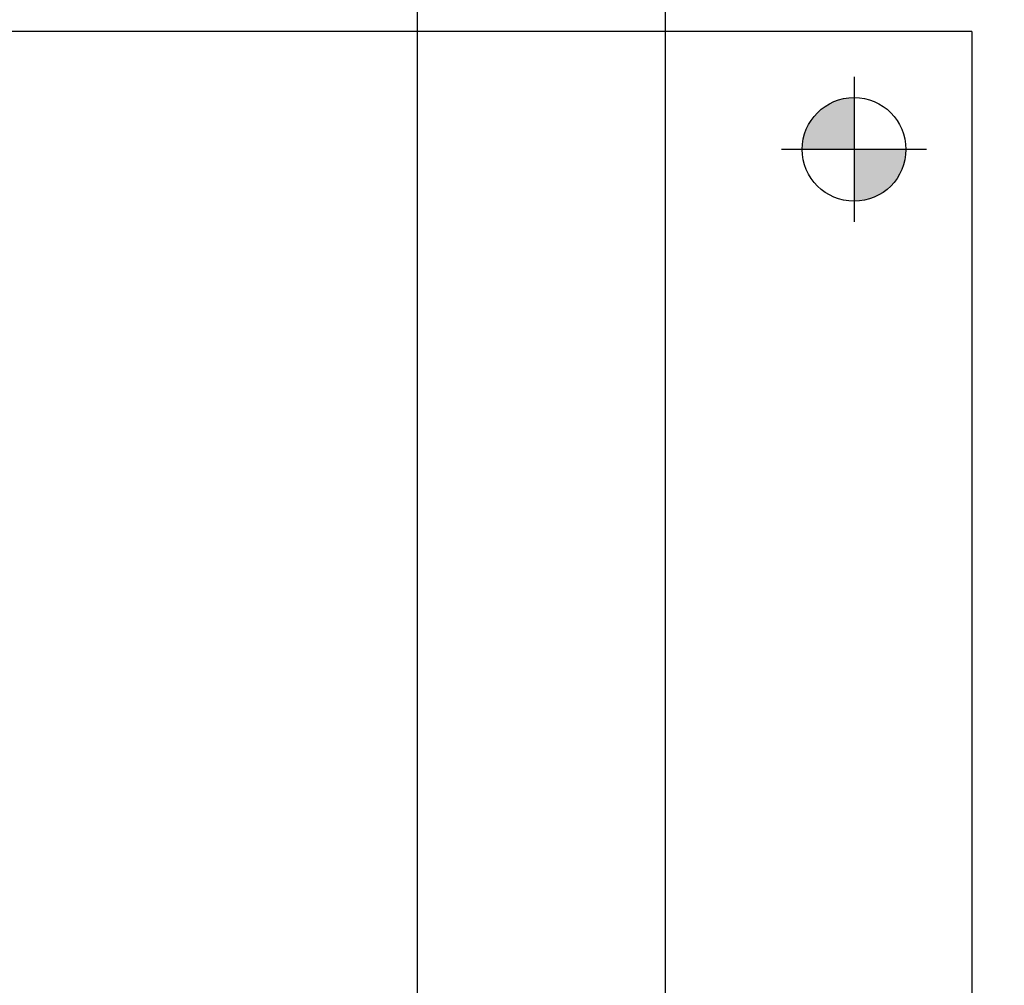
# Model space of a CAD drawing. Extents: x -7650383 to 4934791, y -137560 to 1826789.
# Tile 179 of 256: x 2136836 to 2136995, y 42917 to 43073. Entities that reach past the tile are written whole.
import ezdxf

# ---------------------------------------------------------------- set-up
doc = ezdxf.new("R2010")
doc.units = 0
doc.header["$LTSCALE"] = 800
doc.header["$MEASUREMENT"] = 0
doc.layers.add('KEY PLAN', color=251, linetype='CONTINUOUS')

# ---------------------------------------------------------------- blocks, each defined once
blk = doc.blocks.new('UTCOMBINE')
at = {"layer": 'KEY PLAN'}
h = blk.add_hatch(color=256, dxfattribs=at)
h.paths.add_polyline_path([(-709177.61, 45661.76), (-709185.99, 45661.76), (-709185.99, 45653.38, 0.414214)])
h.paths.add_polyline_path([(-709194.37, 45661.76), (-709185.99, 45661.76), (-709185.99, 45670.15, 0.414214)])
h = blk.add_hatch(color=256, dxfattribs=at)
h.paths.add_polyline_path([(-709177.61, 45661.76), (-709185.99, 45661.76), (-709185.99, 45653.38, 0.414214)])
h.paths.add_polyline_path([(-709194.37, 45661.76), (-709185.99, 45661.76), (-709185.99, 45670.15, 0.414214)])
h = blk.add_hatch(color=256, dxfattribs=at)
h.paths.add_polyline_path([(-709177.61, 45661.76), (-709185.99, 45661.76), (-709185.99, 45653.38, 0.414214)])
h.paths.add_polyline_path([(-709194.37, 45661.76), (-709185.99, 45661.76), (-709185.99, 45670.15, 0.414214)])
h = blk.add_hatch(color=256, dxfattribs=at)
h.paths.add_polyline_path([(-709177.61, 45661.76), (-709185.99, 45661.76), (-709185.99, 45653.38, 0.414214)])
h.paths.add_polyline_path([(-709194.37, 45661.76), (-709185.99, 45661.76), (-709185.99, 45670.15, 0.414214)])
h = blk.add_hatch(color=256, dxfattribs=at)
h.paths.add_polyline_path([(-709177.61, 45661.76), (-709185.99, 45661.76), (-709185.99, 45653.38, 0.414214)])
h.paths.add_polyline_path([(-709194.37, 45661.76), (-709185.99, 45661.76), (-709185.99, 45670.15, 0.414214)])
h = blk.add_hatch(color=256, dxfattribs=at)
h.paths.add_polyline_path([(-709177.61, 45661.76), (-709185.99, 45661.76), (-709185.99, 45653.38, 0.414214)])
h.paths.add_polyline_path([(-709194.37, 45661.76), (-709185.99, 45661.76), (-709185.99, 45670.15, 0.414214)])
h = blk.add_hatch(color=256, dxfattribs=at)
h.paths.add_polyline_path([(-709177.61, 45661.76), (-709185.99, 45661.76), (-709185.99, 45653.38, 0.414214)])
h.paths.add_polyline_path([(-709194.37, 45661.76), (-709185.99, 45661.76), (-709185.99, 45670.15, 0.414214)])
h = blk.add_hatch(color=256, dxfattribs=at)
h.paths.add_polyline_path([(-709177.61, 45661.76), (-709185.99, 45661.76), (-709185.99, 45653.38, 0.414214)])
h.paths.add_polyline_path([(-709194.37, 45661.76), (-709185.99, 45661.76), (-709185.99, 45670.15, 0.414214)])
h = blk.add_hatch(color=256, dxfattribs=at)
h.paths.add_polyline_path([(-709177.61, 45661.76), (-709185.99, 45661.76), (-709185.99, 45653.38, 0.414214)])
h.paths.add_polyline_path([(-709194.37, 45661.76), (-709185.99, 45661.76), (-709185.99, 45670.15, 0.414214)])
h = blk.add_hatch(color=256, dxfattribs=at)
h.paths.add_polyline_path([(-709177.61, 45661.76), (-709185.99, 45661.76), (-709185.99, 45653.38, 0.414214)])
h.paths.add_polyline_path([(-709194.37, 45661.76), (-709185.99, 45661.76), (-709185.99, 45670.15, 0.414214)])
h = blk.add_hatch(color=256, dxfattribs=at)
h.paths.add_polyline_path([(-709177.61, 45661.76), (-709185.99, 45661.76), (-709185.99, 45653.38, 0.414214)])
h.paths.add_polyline_path([(-709194.37, 45661.76), (-709185.99, 45661.76), (-709185.99, 45670.15, 0.414214)])
h = blk.add_hatch(color=256, dxfattribs=at)
h.paths.add_polyline_path([(-709177.61, 45661.76), (-709185.99, 45661.76), (-709185.99, 45653.38, 0.414214)])
h.paths.add_polyline_path([(-709194.37, 45661.76), (-709185.99, 45661.76), (-709185.99, 45670.15, 0.414214)])
h = blk.add_hatch(color=256, dxfattribs=at)
h.paths.add_polyline_path([(-709177.61, 45661.76), (-709185.99, 45661.76), (-709185.99, 45653.38, 0.414214)])
h.paths.add_polyline_path([(-709194.37, 45661.76), (-709185.99, 45661.76), (-709185.99, 45670.15, 0.414214)])
h = blk.add_hatch(color=256, dxfattribs=at)
h.paths.add_polyline_path([(-709177.61, 45661.76), (-709185.99, 45661.76), (-709185.99, 45653.38, 0.414214)])
h.paths.add_polyline_path([(-709194.37, 45661.76), (-709185.99, 45661.76), (-709185.99, 45670.15, 0.414214)])
h = blk.add_hatch(color=256, dxfattribs=at)
h.paths.add_polyline_path([(-709177.61, 45661.76), (-709185.99, 45661.76), (-709185.99, 45653.38, 0.414214)])
h.paths.add_polyline_path([(-709194.37, 45661.76), (-709185.99, 45661.76), (-709185.99, 45670.15, 0.414214)])
h = blk.add_hatch(color=256, dxfattribs=at)
h.paths.add_polyline_path([(-709177.61, 45661.76), (-709185.99, 45661.76), (-709185.99, 45653.38, 0.414214)])
h.paths.add_polyline_path([(-709194.37, 45661.76), (-709185.99, 45661.76), (-709185.99, 45670.15, 0.414214)])
h = blk.add_hatch(color=256, dxfattribs=at)
h.paths.add_polyline_path([(-709177.61, 45661.76), (-709185.99, 45661.76), (-709185.99, 45653.38, 0.414214)])
h.paths.add_polyline_path([(-709194.37, 45661.76), (-709185.99, 45661.76), (-709185.99, 45670.15, 0.414214)])
h = blk.add_hatch(color=256, dxfattribs=at)
h.paths.add_polyline_path([(-709177.61, 45661.76), (-709185.99, 45661.76), (-709185.99, 45653.38, 0.414214)])
h.paths.add_polyline_path([(-709194.37, 45661.76), (-709185.99, 45661.76), (-709185.99, 45670.15, 0.414214)])
h = blk.add_hatch(color=256, dxfattribs=at)
h.paths.add_polyline_path([(-709177.61, 45661.76), (-709185.99, 45661.76), (-709185.99, 45653.38, 0.414214)])
h.paths.add_polyline_path([(-709194.37, 45661.76), (-709185.99, 45661.76), (-709185.99, 45670.15, 0.414214)])
h = blk.add_hatch(color=256, dxfattribs=at)
h.paths.add_polyline_path([(-709177.61, 45661.76), (-709185.99, 45661.76), (-709185.99, 45653.38, 0.414214)])
h.paths.add_polyline_path([(-709194.37, 45661.76), (-709185.99, 45661.76), (-709185.99, 45670.15, 0.414214)])
h = blk.add_hatch(color=256, dxfattribs=at)
h.paths.add_polyline_path([(-709177.61, 45661.76), (-709185.99, 45661.76), (-709185.99, 45653.38, 0.414214)])
h.paths.add_polyline_path([(-709194.37, 45661.76), (-709185.99, 45661.76), (-709185.99, 45670.15, 0.414214)])
h = blk.add_hatch(color=256, dxfattribs=at)
h.paths.add_polyline_path([(-709177.61, 45661.76), (-709185.99, 45661.76), (-709185.99, 45653.38, 0.414214)])
h.paths.add_polyline_path([(-709194.37, 45661.76), (-709185.99, 45661.76), (-709185.99, 45670.15, 0.414214)])
h = blk.add_hatch(color=256, dxfattribs=at)
h.paths.add_polyline_path([(-709177.61, 45661.76), (-709185.99, 45661.76), (-709185.99, 45653.38, 0.414214)])
h.paths.add_polyline_path([(-709194.37, 45661.76), (-709185.99, 45661.76), (-709185.99, 45670.15, 0.414214)])
h = blk.add_hatch(color=256, dxfattribs=at)
h.paths.add_polyline_path([(-709177.61, 45661.76), (-709185.99, 45661.76), (-709185.99, 45653.38, 0.414214)])
h.paths.add_polyline_path([(-709194.37, 45661.76), (-709185.99, 45661.76), (-709185.99, 45670.15, 0.414214)])
h = blk.add_hatch(color=256, dxfattribs=at)
h.paths.add_polyline_path([(-709177.61, 45661.76), (-709185.99, 45661.76), (-709185.99, 45653.38, 0.414214)])
h.paths.add_polyline_path([(-709194.37, 45661.76), (-709185.99, 45661.76), (-709185.99, 45670.15, 0.414214)])
h = blk.add_hatch(color=256, dxfattribs=at)
h.paths.add_polyline_path([(-709177.61, 45661.76), (-709185.99, 45661.76), (-709185.99, 45653.38, 0.414214)])
h.paths.add_polyline_path([(-709194.37, 45661.76), (-709185.99, 45661.76), (-709185.99, 45670.15, 0.414214)])
h = blk.add_hatch(color=256, dxfattribs=at)
h.paths.add_polyline_path([(-709177.61, 45661.76), (-709185.99, 45661.76), (-709185.99, 45653.38, 0.414214)])
h.paths.add_polyline_path([(-709194.37, 45661.76), (-709185.99, 45661.76), (-709185.99, 45670.15, 0.414214)])
h = blk.add_hatch(color=256, dxfattribs=at)
h.paths.add_polyline_path([(-709177.61, 45661.76), (-709185.99, 45661.76), (-709185.99, 45653.38, 0.414214)])
h.paths.add_polyline_path([(-709194.37, 45661.76), (-709185.99, 45661.76), (-709185.99, 45670.15, 0.414214)])
h = blk.add_hatch(color=256, dxfattribs=at)
h.paths.add_polyline_path([(-709177.61, 45661.76), (-709185.99, 45661.76), (-709185.99, 45653.38, 0.414214)])
h.paths.add_polyline_path([(-709194.37, 45661.76), (-709185.99, 45661.76), (-709185.99, 45670.15, 0.414214)])
h = blk.add_hatch(color=256, dxfattribs=at)
h.paths.add_polyline_path([(-709177.61, 45661.76), (-709185.99, 45661.76), (-709185.99, 45653.38, 0.414214)])
h.paths.add_polyline_path([(-709194.37, 45661.76), (-709185.99, 45661.76), (-709185.99, 45670.15, 0.414214)])
h = blk.add_hatch(color=256, dxfattribs=at)
h.paths.add_polyline_path([(-709177.61, 45661.76), (-709185.99, 45661.76), (-709185.99, 45653.38, 0.414214)])
h.paths.add_polyline_path([(-709194.37, 45661.76), (-709185.99, 45661.76), (-709185.99, 45670.15, 0.414214)])
h = blk.add_hatch(color=256, dxfattribs=at)
h.paths.add_polyline_path([(-709177.61, 45661.76), (-709185.99, 45661.76), (-709185.99, 45653.38, 0.414214)])
h.paths.add_polyline_path([(-709194.37, 45661.76), (-709185.99, 45661.76), (-709185.99, 45670.15, 0.414214)])
h = blk.add_hatch(color=256, dxfattribs=at)
h.paths.add_polyline_path([(-709177.61, 45661.76), (-709185.99, 45661.76), (-709185.99, 45653.38, 0.414214)])
h.paths.add_polyline_path([(-709194.37, 45661.76), (-709185.99, 45661.76), (-709185.99, 45670.15, 0.414214)])
h = blk.add_hatch(color=256, dxfattribs=at)
h.paths.add_polyline_path([(-709177.61, 45661.76), (-709185.99, 45661.76), (-709185.99, 45653.38, 0.414214)])
h.paths.add_polyline_path([(-709194.37, 45661.76), (-709185.99, 45661.76), (-709185.99, 45670.15, 0.414214)])
h = blk.add_hatch(color=256, dxfattribs=at)
h.paths.add_polyline_path([(-709177.61, 45661.76), (-709185.99, 45661.76), (-709185.99, 45653.38, 0.414214)])
h.paths.add_polyline_path([(-709194.37, 45661.76), (-709185.99, 45661.76), (-709185.99, 45670.15, 0.414214)])
h = blk.add_hatch(color=256, dxfattribs=at)
h.paths.add_polyline_path([(-709177.61, 45661.76), (-709185.99, 45661.76), (-709185.99, 45653.38, 0.414214)])
h.paths.add_polyline_path([(-709194.37, 45661.76), (-709185.99, 45661.76), (-709185.99, 45670.15, 0.414214)])
h = blk.add_hatch(color=256, dxfattribs=at)
h.paths.add_polyline_path([(-709177.61, 45661.76), (-709185.99, 45661.76), (-709185.99, 45653.38, 0.414214)])
h.paths.add_polyline_path([(-709194.37, 45661.76), (-709185.99, 45661.76), (-709185.99, 45670.15, 0.414214)])
h = blk.add_hatch(color=256, dxfattribs=at)
h.paths.add_polyline_path([(-709177.61, 45661.76), (-709185.99, 45661.76), (-709185.99, 45653.38, 0.414214)])
h.paths.add_polyline_path([(-709194.37, 45661.76), (-709185.99, 45661.76), (-709185.99, 45670.15, 0.414214)])
h = blk.add_hatch(color=256, dxfattribs=at)
h.paths.add_polyline_path([(-709177.61, 45661.76), (-709185.99, 45661.76), (-709185.99, 45653.38, 0.414214)])
h.paths.add_polyline_path([(-709194.37, 45661.76), (-709185.99, 45661.76), (-709185.99, 45670.15, 0.414214)])
h = blk.add_hatch(color=256, dxfattribs=at)
h.paths.add_polyline_path([(-709177.61, 45661.76), (-709185.99, 45661.76), (-709185.99, 45653.38, 0.414214)])
h.paths.add_polyline_path([(-709194.37, 45661.76), (-709185.99, 45661.76), (-709185.99, 45670.15, 0.414214)])
h = blk.add_hatch(color=256, dxfattribs=at)
h.paths.add_polyline_path([(-709177.61, 45661.76), (-709185.99, 45661.76), (-709185.99, 45653.38, 0.414214)])
h.paths.add_polyline_path([(-709194.37, 45661.76), (-709185.99, 45661.76), (-709185.99, 45670.15, 0.414214)])
h = blk.add_hatch(color=256, dxfattribs=at)
h.paths.add_polyline_path([(-709177.61, 45661.76), (-709185.99, 45661.76), (-709185.99, 45653.38, 0.414214)])
h.paths.add_polyline_path([(-709194.37, 45661.76), (-709185.99, 45661.76), (-709185.99, 45670.15, 0.414214)])
h = blk.add_hatch(color=256, dxfattribs=at)
h.paths.add_polyline_path([(-709177.61, 45661.76), (-709185.99, 45661.76), (-709185.99, 45653.38, 0.414214)])
h.paths.add_polyline_path([(-709194.37, 45661.76), (-709185.99, 45661.76), (-709185.99, 45670.15, 0.414214)])
h = blk.add_hatch(color=256, dxfattribs=at)
h.paths.add_polyline_path([(-709177.61, 45661.76), (-709185.99, 45661.76), (-709185.99, 45653.38, 0.414214)])
h.paths.add_polyline_path([(-709194.37, 45661.76), (-709185.99, 45661.76), (-709185.99, 45670.15, 0.414214)])
h = blk.add_hatch(color=256, dxfattribs=at)
h.paths.add_polyline_path([(-709177.61, 45661.76), (-709185.99, 45661.76), (-709185.99, 45653.38, 0.414214)])
h.paths.add_polyline_path([(-709194.37, 45661.76), (-709185.99, 45661.76), (-709185.99, 45670.15, 0.414214)])
h = blk.add_hatch(color=256, dxfattribs=at)
h.paths.add_polyline_path([(-709177.61, 45661.76), (-709185.99, 45661.76), (-709185.99, 45653.38, 0.414214)])
h.paths.add_polyline_path([(-709194.37, 45661.76), (-709185.99, 45661.76), (-709185.99, 45670.15, 0.414214)])
h = blk.add_hatch(color=256, dxfattribs=at)
h.paths.add_polyline_path([(-709177.61, 45661.76), (-709185.99, 45661.76), (-709185.99, 45653.38, 0.414214)])
h.paths.add_polyline_path([(-709194.37, 45661.76), (-709185.99, 45661.76), (-709185.99, 45670.15, 0.414214)])
h = blk.add_hatch(color=256, dxfattribs=at)
h.paths.add_polyline_path([(-709177.61, 45661.76), (-709185.99, 45661.76), (-709185.99, 45653.38, 0.414214)])
h.paths.add_polyline_path([(-709194.37, 45661.76), (-709185.99, 45661.76), (-709185.99, 45670.15, 0.414214)])
h = blk.add_hatch(color=256, dxfattribs=at)
h.paths.add_polyline_path([(-709177.61, 45661.76), (-709185.99, 45661.76), (-709185.99, 45653.38, 0.414214)])
h.paths.add_polyline_path([(-709194.37, 45661.76), (-709185.99, 45661.76), (-709185.99, 45670.15, 0.414214)])
h = blk.add_hatch(color=256, dxfattribs=at)
h.paths.add_polyline_path([(-709177.61, 45661.76), (-709185.99, 45661.76), (-709185.99, 45653.38, 0.414214)])
h.paths.add_polyline_path([(-709194.37, 45661.76), (-709185.99, 45661.76), (-709185.99, 45670.15, 0.414214)])
h = blk.add_hatch(color=256, dxfattribs=at)
h.paths.add_polyline_path([(-709177.61, 45661.76), (-709185.99, 45661.76), (-709185.99, 45653.38, 0.414214)])
h.paths.add_polyline_path([(-709194.37, 45661.76), (-709185.99, 45661.76), (-709185.99, 45670.15, 0.414214)])
h = blk.add_hatch(color=256, dxfattribs=at)
h.paths.add_polyline_path([(-709177.61, 45661.76), (-709185.99, 45661.76), (-709185.99, 45653.38, 0.414214)])
h.paths.add_polyline_path([(-709194.37, 45661.76), (-709185.99, 45661.76), (-709185.99, 45670.15, 0.414214)])
h = blk.add_hatch(color=256, dxfattribs=at)
h.paths.add_polyline_path([(-709177.61, 45661.76), (-709185.99, 45661.76), (-709185.99, 45653.38, 0.414214)])
h.paths.add_polyline_path([(-709194.37, 45661.76), (-709185.99, 45661.76), (-709185.99, 45670.15, 0.414214)])
h = blk.add_hatch(color=256, dxfattribs=at)
h.paths.add_polyline_path([(-709177.61, 45661.76), (-709185.99, 45661.76), (-709185.99, 45653.38, 0.414214)])
h.paths.add_polyline_path([(-709194.37, 45661.76), (-709185.99, 45661.76), (-709185.99, 45670.15, 0.414214)])
h = blk.add_hatch(color=256, dxfattribs=at)
h.paths.add_polyline_path([(-709177.61, 45661.76), (-709185.99, 45661.76), (-709185.99, 45653.38, 0.414214)])
h.paths.add_polyline_path([(-709194.37, 45661.76), (-709185.99, 45661.76), (-709185.99, 45670.15, 0.414214)])
h = blk.add_hatch(color=256, dxfattribs=at)
h.paths.add_polyline_path([(-709177.61, 45661.76), (-709185.99, 45661.76), (-709185.99, 45653.38, 0.414214)])
h.paths.add_polyline_path([(-709194.37, 45661.76), (-709185.99, 45661.76), (-709185.99, 45670.15, 0.414214)])
h = blk.add_hatch(color=256, dxfattribs=at)
h.paths.add_polyline_path([(-709177.61, 45661.76), (-709185.99, 45661.76), (-709185.99, 45653.38, 0.414214)])
h.paths.add_polyline_path([(-709194.37, 45661.76), (-709185.99, 45661.76), (-709185.99, 45670.15, 0.414214)])
h = blk.add_hatch(color=256, dxfattribs=at)
h.paths.add_polyline_path([(-709177.61, 45661.76), (-709185.99, 45661.76), (-709185.99, 45653.38, 0.414214)])
h.paths.add_polyline_path([(-709194.37, 45661.76), (-709185.99, 45661.76), (-709185.99, 45670.15, 0.414214)])
h = blk.add_hatch(color=256, dxfattribs=at)
h.paths.add_polyline_path([(-709177.61, 45661.76), (-709185.99, 45661.76), (-709185.99, 45653.38, 0.414214)])
h.paths.add_polyline_path([(-709194.37, 45661.76), (-709185.99, 45661.76), (-709185.99, 45670.15, 0.414214)])
h = blk.add_hatch(color=256, dxfattribs=at)
h.paths.add_polyline_path([(-709177.61, 45661.76), (-709185.99, 45661.76), (-709185.99, 45653.38, 0.414214)])
h.paths.add_polyline_path([(-709194.37, 45661.76), (-709185.99, 45661.76), (-709185.99, 45670.15, 0.414214)])
h = blk.add_hatch(color=256, dxfattribs=at)
h.paths.add_polyline_path([(-709177.61, 45661.76), (-709185.99, 45661.76), (-709185.99, 45653.38, 0.414214)])
h.paths.add_polyline_path([(-709194.37, 45661.76), (-709185.99, 45661.76), (-709185.99, 45670.15, 0.414214)])
h = blk.add_hatch(color=256, dxfattribs=at)
h.paths.add_polyline_path([(-709177.61, 45661.76), (-709185.99, 45661.76), (-709185.99, 45653.38, 0.414214)])
h.paths.add_polyline_path([(-709194.37, 45661.76), (-709185.99, 45661.76), (-709185.99, 45670.15, 0.414214)])
h = blk.add_hatch(color=256, dxfattribs=at)
h.paths.add_polyline_path([(-709177.61, 45661.76), (-709185.99, 45661.76), (-709185.99, 45653.38, 0.414214)])
h.paths.add_polyline_path([(-709194.37, 45661.76), (-709185.99, 45661.76), (-709185.99, 45670.15, 0.414214)])
h = blk.add_hatch(color=256, dxfattribs=at)
h.paths.add_polyline_path([(-709177.61, 45661.76), (-709185.99, 45661.76), (-709185.99, 45653.38, 0.414214)])
h.paths.add_polyline_path([(-709194.37, 45661.76), (-709185.99, 45661.76), (-709185.99, 45670.15, 0.414214)])
for p, q in [((-709155.49, 45383.96, 0), (-709155.49, 46783.94, 0)), ((-709155.49, 45383.96, 0), (-709155.49, 46783.94, 0)), ((-709115.43, 45383.96, 0), (-709115.43, 46783.94, 0)), ((-709205.04, 45642.71, 0), (-709205.04, 45947.53, 0)), ((-709205.04, 45642.71, 0), (-709205.04, 45947.53, 0)), ((-709205.04, 45642.71, 0), (-709205.04, 45947.53, 0)), ((-709205.04, 45642.71, 0), (-709205.04, 45947.53, 0)), ((-709205.04, 45642.71, 0), (-709205.04, 45947.53, 0)), ((-709205.04, 45642.71, 0), (-709205.04, 45947.53, 0)), ((-709205.04, 45642.71, 0), (-709205.04, 45947.53, 0)), ((-709205.04, 45642.71, 0), (-709205.04, 45947.53, 0)), ((-709205.04, 45642.71, 0), (-709205.04, 45947.53, 0)), ((-709205.04, 45642.71, 0), (-709205.04, 45947.53, 0)), ((-709205.04, 45642.71, 0), (-709205.04, 45947.53, 0)), ((-709205.04, 45642.71, 0), (-709205.04, 45947.53, 0)), ((-709205.04, 45642.71, 0), (-709205.04, 45947.53, 0)), ((-709205.04, 45642.71, 0), (-709205.04, 45947.53, 0)), ((-709205.04, 45642.71, 0), (-709205.04, 45947.53, 0)), ((-709205.04, 45642.71, 0), (-709205.04, 45947.53, 0)), ((-709205.04, 45642.71, 0), (-709205.04, 45947.53, 0)), ((-709205.04, 45642.71, 0), (-709205.04, 45947.53, 0)), ((-709205.04, 45642.71, 0), (-709205.04, 45947.53, 0)), ((-709205.04, 45642.71, 0), (-709205.04, 45947.53, 0)), ((-709205.04, 45642.71, 0), (-709205.04, 45947.53, 0)), ((-709205.04, 45642.71, 0), (-709205.04, 45947.53, 0)), ((-709205.04, 45642.71, 0), (-709205.04, 45947.53, 0)), ((-709205.04, 45642.71, 0), (-709205.04, 45947.53, 0)), ((-709205.04, 45642.71, 0), (-709205.04, 45947.53, 0)), ((-709205.04, 45642.71, 0), (-709205.04, 45947.53, 0)), ((-709205.04, 45642.71, 0), (-709205.04, 45947.53, 0)), ((-709205.04, 45642.71, 0), (-709205.04, 45947.53, 0)), ((-709205.04, 45642.71, 0), (-709205.04, 45947.53, 0)), ((-709205.04, 45642.71, 0), (-709205.04, 45947.53, 0)), ((-709205.04, 45642.71, 0), (-709205.04, 45947.53, 0)), ((-709205.04, 45642.71, 0), (-709205.04, 45947.53, 0)), ((-709205.04, 45642.71, 0), (-709205.04, 45947.53, 0)), ((-709205.04, 45642.71, 0), (-709205.04, 45947.53, 0)), ((-709205.04, 45642.71, 0), (-709205.04, 45947.53, 0)), ((-709205.04, 45642.71, 0), (-709205.04, 45947.53, 0)), ((-709205.04, 45642.71, 0), (-709205.04, 45947.53, 0)), ((-709205.04, 45642.71, 0), (-709205.04, 45947.53, 0)), ((-709205.04, 45642.71, 0), (-709205.04, 45947.53, 0)), ((-709205.04, 45642.71, 0), (-709205.04, 45947.53, 0)), ((-709205.04, 45642.71, 0), (-709205.04, 45947.53, 0)), ((-709205.04, 45642.71, 0), (-709205.04, 45947.53, 0)), ((-709205.04, 45642.71, 0), (-709205.04, 45947.53, 0)), ((-709205.04, 45642.71, 0), (-709205.04, 45947.53, 0)), ((-709205.04, 45642.71, 0), (-709205.04, 45947.53, 0)), ((-709205.04, 45642.71, 0), (-709205.04, 45947.53, 0)), ((-709205.04, 45642.71, 0), (-709205.04, 45947.53, 0)), ((-709205.04, 45642.71, 0), (-709205.04, 45947.53, 0)), ((-709205.04, 45642.71, 0), (-709205.04, 45947.53, 0)), ((-709205.04, 45642.71, 0), (-709205.04, 45947.53, 0)), ((-709205.04, 45642.71, 0), (-709205.04, 45947.53, 0)), ((-709205.04, 45642.71, 0), (-709205.04, 45947.53, 0)), ((-709205.04, 45642.71, 0), (-709205.04, 45947.53, 0)), ((-709205.04, 45642.71, 0), (-709205.04, 45947.53, 0)), ((-709205.04, 45642.71, 0), (-709205.04, 45947.53, 0)), ((-709205.04, 45642.71, 0), (-709205.04, 45947.53, 0)), ((-709205.04, 45642.71, 0), (-709205.04, 45947.53, 0)), ((-709205.04, 45642.71, 0), (-709205.04, 45947.53, 0)), ((-709205.04, 45642.71, 0), (-709205.04, 45947.53, 0)), ((-709205.04, 45642.71, 0), (-709205.04, 45947.53, 0)), ((-709205.04, 45642.71, 0), (-709205.04, 45947.53, 0)), ((-709205.04, 45642.71, 0), (-709205.04, 45947.53, 0)), ((-709205.04, 45642.71, 0), (-709205.04, 45947.53, 0)), ((-709205.04, 45642.71, 0), (-709205.04, 45947.53, 0)), ((-709185.99, 45650.05, 0), (-709185.99, 45673.48, 0)), ((-709185.99, 45650.05, 0), (-709185.99, 45673.48, 0)), ((-709185.99, 45650.05, 0), (-709185.99, 45673.48, 0)), ((-709185.99, 45650.05, 0), (-709185.99, 45673.48, 0)), ((-709185.99, 45650.05, 0), (-709185.99, 45673.48, 0)), ((-709185.99, 45650.05, 0), (-709185.99, 45673.48, 0)), ((-709185.99, 45650.05, 0), (-709185.99, 45673.48, 0)), ((-709185.99, 45650.05, 0), (-709185.99, 45673.48, 0)), ((-709185.99, 45650.05, 0), (-709185.99, 45673.48, 0)), ((-709185.99, 45650.05, 0), (-709185.99, 45673.48, 0)), ((-709185.99, 45650.05, 0), (-709185.99, 45673.48, 0)), ((-709185.99, 45650.05, 0), (-709185.99, 45673.48, 0)), ((-709185.99, 45650.05, 0), (-709185.99, 45673.48, 0)), ((-709185.99, 45650.05, 0), (-709185.99, 45673.48, 0)), ((-709185.99, 45650.05, 0), (-709185.99, 45673.48, 0)), ((-709185.99, 45650.05, 0), (-709185.99, 45673.48, 0)), ((-709185.99, 45650.05, 0), (-709185.99, 45673.48, 0)), ((-709185.99, 45650.05, 0), (-709185.99, 45673.48, 0)), ((-709185.99, 45650.05, 0), (-709185.99, 45673.48, 0)), ((-709185.99, 45650.05, 0), (-709185.99, 45673.48, 0)), ((-709185.99, 45650.05, 0), (-709185.99, 45673.48, 0)), ((-709185.99, 45650.05, 0), (-709185.99, 45673.48, 0)), ((-709185.99, 45650.05, 0), (-709185.99, 45673.48, 0)), ((-709185.99, 45650.05, 0), (-709185.99, 45673.48, 0)), ((-709185.99, 45650.05, 0), (-709185.99, 45673.48, 0)), ((-709185.99, 45650.05, 0), (-709185.99, 45673.48, 0)), ((-709185.99, 45650.05, 0), (-709185.99, 45673.48, 0)), ((-709185.99, 45650.05, 0), (-709185.99, 45673.48, 0)), ((-709185.99, 45650.05, 0), (-709185.99, 45673.48, 0)), ((-709185.99, 45650.05, 0), (-709185.99, 45673.48, 0)), ((-709185.99, 45650.05, 0), (-709185.99, 45673.48, 0)), ((-709185.99, 45650.05, 0), (-709185.99, 45673.48, 0)), ((-709185.99, 45650.05, 0), (-709185.99, 45673.48, 0)), ((-709185.99, 45650.05, 0), (-709185.99, 45673.48, 0)), ((-709185.99, 45650.05, 0), (-709185.99, 45673.48, 0)), ((-709185.99, 45650.05, 0), (-709185.99, 45673.48, 0)), ((-709185.99, 45650.05, 0), (-709185.99, 45673.48, 0)), ((-709185.99, 45650.05, 0), (-709185.99, 45673.48, 0)), ((-709185.99, 45650.05, 0), (-709185.99, 45673.48, 0)), ((-709185.99, 45650.05, 0), (-709185.99, 45673.48, 0)), ((-709185.99, 45650.05, 0), (-709185.99, 45673.48, 0)), ((-709185.99, 45650.05, 0), (-709185.99, 45673.48, 0)), ((-709185.99, 45650.05, 0), (-709185.99, 45673.48, 0)), ((-709185.99, 45650.05, 0), (-709185.99, 45673.48, 0)), ((-709185.99, 45650.05, 0), (-709185.99, 45673.48, 0)), ((-709185.99, 45650.05, 0), (-709185.99, 45673.48, 0)), ((-709185.99, 45650.05, 0), (-709185.99, 45673.48, 0)), ((-709185.99, 45650.05, 0), (-709185.99, 45673.48, 0)), ((-709185.99, 45650.05, 0), (-709185.99, 45673.48, 0)), ((-709185.99, 45650.05, 0), (-709185.99, 45673.48, 0)), ((-709185.99, 45650.05, 0), (-709185.99, 45673.48, 0)), ((-709185.99, 45650.05, 0), (-709185.99, 45673.48, 0)), ((-709185.99, 45650.05, 0), (-709185.99, 45673.48, 0)), ((-709185.99, 45650.05, 0), (-709185.99, 45673.48, 0)), ((-709185.99, 45650.05, 0), (-709185.99, 45673.48, 0)), ((-709185.99, 45650.05, 0), (-709185.99, 45673.48, 0)), ((-709185.99, 45650.05, 0), (-709185.99, 45673.48, 0)), ((-709185.99, 45650.05, 0), (-709185.99, 45673.48, 0)), ((-709185.99, 45650.05, 0), (-709185.99, 45673.48, 0)), ((-709185.99, 45650.05, 0), (-709185.99, 45673.48, 0)), ((-709185.99, 45650.05, 0), (-709185.99, 45673.48, 0)), ((-709185.99, 45650.05, 0), (-709185.99, 45673.48, 0)), ((-709185.99, 45650.05, 0), (-709185.99, 45673.48, 0)), ((-709185.99, 45650.05, 0), (-709185.99, 45673.48, 0)), ((-709185.99, 45650.05, 0), (-709185.99, 45673.48, 0)), ((-709185.99, 45650.05, 0), (-709185.99, 45673.48, 0)), ((-709185.99, 45650.05, 0), (-709185.99, 45673.48, 0)), ((-709185.99, 45650.05, 0), (-709185.99, 45673.48, 0)), ((-709185.99, 45650.05, 0), (-709185.99, 45673.48, 0)), ((-709185.99, 45650.05, 0), (-709185.99, 45673.48, 0)), ((-709185.99, 45650.05, 0), (-709185.99, 45673.48, 0)), ((-709185.99, 45650.05, 0), (-709185.99, 45673.48, 0)), ((-709185.99, 45650.05, 0), (-709185.99, 45673.48, 0)), ((-709185.99, 45650.05, 0), (-709185.99, 45673.48, 0)), ((-709185.99, 45650.05, 0), (-709185.99, 45673.48, 0)), ((-709185.99, 45650.05, 0), (-709185.99, 45673.48, 0)), ((-709185.99, 45650.05, 0), (-709185.99, 45673.48, 0)), ((-709185.99, 45650.05, 0), (-709185.99, 45673.48, 0)), ((-709185.99, 45650.05, 0), (-709185.99, 45673.48, 0)), ((-709185.99, 45650.05, 0), (-709185.99, 45673.48, 0)), ((-709185.99, 45650.05, 0), (-709185.99, 45673.48, 0)), ((-709185.99, 45650.05, 0), (-709185.99, 45673.48, 0)), ((-709185.99, 45650.05, 0), (-709185.99, 45673.48, 0)), ((-709185.99, 45650.05, 0), (-709185.99, 45673.48, 0)), ((-709185.99, 45650.05, 0), (-709185.99, 45673.48, 0)), ((-709185.99, 45650.05, 0), (-709185.99, 45673.48, 0)), ((-709185.99, 45650.05, 0), (-709185.99, 45673.48, 0)), ((-709185.99, 45650.05, 0), (-709185.99, 45673.48, 0)), ((-709185.99, 45650.05, 0), (-709185.99, 45673.48, 0)), ((-709185.99, 45650.05, 0), (-709185.99, 45673.48, 0)), ((-709185.99, 45650.05, 0), (-709185.99, 45673.48, 0)), ((-709185.99, 45650.05, 0), (-709185.99, 45673.48, 0)), ((-709185.99, 45650.05, 0), (-709185.99, 45673.48, 0)), ((-709185.99, 45650.05, 0), (-709185.99, 45673.48, 0)), ((-709185.99, 45650.05, 0), (-709185.99, 45673.48, 0)), ((-709185.99, 45650.05, 0), (-709185.99, 45673.48, 0)), ((-709185.99, 45650.05, 0), (-709185.99, 45673.48, 0)), ((-709185.99, 45650.05, 0), (-709185.99, 45673.48, 0)), ((-709185.99, 45650.05, 0), (-709185.99, 45673.48, 0)), ((-709185.99, 45650.05, 0), (-709185.99, 45673.48, 0)), ((-709185.99, 45650.05, 0), (-709185.99, 45673.48, 0)), ((-709185.99, 45650.05, 0), (-709185.99, 45673.48, 0)), ((-709185.99, 45650.05, 0), (-709185.99, 45673.48, 0)), ((-709185.99, 45650.05, 0), (-709185.99, 45673.48, 0)), ((-709185.99, 45650.05, 0), (-709185.99, 45673.48, 0)), ((-709185.99, 45650.05, 0), (-709185.99, 45673.48, 0)), ((-709185.99, 45650.05, 0), (-709185.99, 45673.48, 0)), ((-709185.99, 45650.05, 0), (-709185.99, 45673.48, 0)), ((-709185.99, 45650.05, 0), (-709185.99, 45673.48, 0)), ((-709185.99, 45650.05, 0), (-709185.99, 45673.48, 0)), ((-709185.99, 45650.05, 0), (-709185.99, 45673.48, 0)), ((-709185.99, 45650.05, 0), (-709185.99, 45673.48, 0)), ((-709185.99, 45650.05, 0), (-709185.99, 45673.48, 0)), ((-709185.99, 45650.05, 0), (-709185.99, 45673.48, 0)), ((-709185.99, 45650.05, 0), (-709185.99, 45673.48, 0)), ((-709185.99, 45650.05, 0), (-709185.99, 45673.48, 0)), ((-709185.99, 45650.05, 0), (-709185.99, 45673.48, 0)), ((-709185.99, 45650.05, 0), (-709185.99, 45673.48, 0)), ((-709185.99, 45650.05, 0), (-709185.99, 45673.48, 0)), ((-709185.99, 45650.05, 0), (-709185.99, 45673.48, 0)), ((-709185.99, 45650.05, 0), (-709185.99, 45673.48, 0)), ((-709185.99, 45650.05, 0), (-709185.99, 45673.48, 0)), ((-709185.99, 45650.05, 0), (-709185.99, 45673.48, 0)), ((-709185.99, 45650.05, 0), (-709185.99, 45673.48, 0)), ((-709185.99, 45650.05, 0), (-709185.99, 45673.48, 0)), ((-709185.99, 45650.05, 0), (-709185.99, 45673.48, 0)), ((-709185.99, 45650.05, 0), (-709185.99, 45673.48, 0)), ((-709185.99, 45650.05, 0), (-709185.99, 45673.48, 0)), ((-709197.71, 45661.76, 0), (-709174.27, 45661.76, 0)), ((-709197.71, 45661.76, 0), (-709174.27, 45661.76, 0)), ((-709197.71, 45661.76, 0), (-709174.27, 45661.76, 0)), ((-709197.71, 45661.76, 0), (-709174.27, 45661.76, 0)), ((-709197.71, 45661.76, 0), (-709174.27, 45661.76, 0)), ((-709197.71, 45661.76, 0), (-709174.27, 45661.76, 0)), ((-709197.71, 45661.76, 0), (-709174.27, 45661.76, 0)), ((-709197.71, 45661.76, 0), (-709174.27, 45661.76, 0)), ((-709197.71, 45661.76, 0), (-709174.27, 45661.76, 0)), ((-709197.71, 45661.76, 0), (-709174.27, 45661.76, 0)), ((-709197.71, 45661.76, 0), (-709174.27, 45661.76, 0)), ((-709197.71, 45661.76, 0), (-709174.27, 45661.76, 0)), ((-709197.71, 45661.76, 0), (-709174.27, 45661.76, 0)), ((-709197.71, 45661.76, 0), (-709174.27, 45661.76, 0)), ((-709197.71, 45661.76, 0), (-709174.27, 45661.76, 0)), ((-709197.71, 45661.76, 0), (-709174.27, 45661.76, 0)), ((-709197.71, 45661.76, 0), (-709174.27, 45661.76, 0)), ((-709197.71, 45661.76, 0), (-709174.27, 45661.76, 0)), ((-709197.71, 45661.76, 0), (-709174.27, 45661.76, 0)), ((-709197.71, 45661.76, 0), (-709174.27, 45661.76, 0)), ((-709197.71, 45661.76, 0), (-709174.27, 45661.76, 0)), ((-709197.71, 45661.76, 0), (-709174.27, 45661.76, 0)), ((-709197.71, 45661.76, 0), (-709174.27, 45661.76, 0)), ((-709197.71, 45661.76, 0), (-709174.27, 45661.76, 0)), ((-709197.71, 45661.76, 0), (-709174.27, 45661.76, 0)), ((-709197.71, 45661.76, 0), (-709174.27, 45661.76, 0)), ((-709197.71, 45661.76, 0), (-709174.27, 45661.76, 0)), ((-709197.71, 45661.76, 0), (-709174.27, 45661.76, 0)), ((-709197.71, 45661.76, 0), (-709174.27, 45661.76, 0)), ((-709197.71, 45661.76, 0), (-709174.27, 45661.76, 0)), ((-709197.71, 45661.76, 0), (-709174.27, 45661.76, 0)), ((-709197.71, 45661.76, 0), (-709174.27, 45661.76, 0)), ((-709197.71, 45661.76, 0), (-709174.27, 45661.76, 0)), ((-709197.71, 45661.76, 0), (-709174.27, 45661.76, 0)), ((-709197.71, 45661.76, 0), (-709174.27, 45661.76, 0)), ((-709197.71, 45661.76, 0), (-709174.27, 45661.76, 0)), ((-709197.71, 45661.76, 0), (-709174.27, 45661.76, 0)), ((-709197.71, 45661.76, 0), (-709174.27, 45661.76, 0)), ((-709197.71, 45661.76, 0), (-709174.27, 45661.76, 0)), ((-709197.71, 45661.76, 0), (-709174.27, 45661.76, 0)), ((-709197.71, 45661.76, 0), (-709174.27, 45661.76, 0)), ((-709197.71, 45661.76, 0), (-709174.27, 45661.76, 0)), ((-709197.71, 45661.76, 0), (-709174.27, 45661.76, 0)), ((-709197.71, 45661.76, 0), (-709174.27, 45661.76, 0)), ((-709197.71, 45661.76, 0), (-709174.27, 45661.76, 0)), ((-709197.71, 45661.76, 0), (-709174.27, 45661.76, 0)), ((-709197.71, 45661.76, 0), (-709174.27, 45661.76, 0)), ((-709197.71, 45661.76, 0), (-709174.27, 45661.76, 0)), ((-709197.71, 45661.76, 0), (-709174.27, 45661.76, 0)), ((-709197.71, 45661.76, 0), (-709174.27, 45661.76, 0)), ((-709197.71, 45661.76, 0), (-709174.27, 45661.76, 0)), ((-709197.71, 45661.76, 0), (-709174.27, 45661.76, 0)), ((-709197.71, 45661.76, 0), (-709174.27, 45661.76, 0)), ((-709197.71, 45661.76, 0), (-709174.27, 45661.76, 0)), ((-709197.71, 45661.76, 0), (-709174.27, 45661.76, 0)), ((-709197.71, 45661.76, 0), (-709174.27, 45661.76, 0)), ((-709197.71, 45661.76, 0), (-709174.27, 45661.76, 0)), ((-709197.71, 45661.76, 0), (-709174.27, 45661.76, 0)), ((-709197.71, 45661.76, 0), (-709174.27, 45661.76, 0)), ((-709197.71, 45661.76, 0), (-709174.27, 45661.76, 0)), ((-709197.71, 45661.76, 0), (-709174.27, 45661.76, 0)), ((-709197.71, 45661.76, 0), (-709174.27, 45661.76, 0)), ((-709197.71, 45661.76, 0), (-709174.27, 45661.76, 0)), ((-709197.71, 45661.76, 0), (-709174.27, 45661.76, 0)), ((-709197.71, 45661.76, 0), (-709174.27, 45661.76, 0)), ((-709197.71, 45661.76, 0), (-709174.27, 45661.76, 0)), ((-709197.71, 45661.76, 0), (-709174.27, 45661.76, 0)), ((-709197.71, 45661.76, 0), (-709174.27, 45661.76, 0)), ((-709197.71, 45661.76, 0), (-709174.27, 45661.76, 0)), ((-709197.71, 45661.76, 0), (-709174.27, 45661.76, 0)), ((-709197.71, 45661.76, 0), (-709174.27, 45661.76, 0)), ((-709197.71, 45661.76, 0), (-709174.27, 45661.76, 0)), ((-709197.71, 45661.76, 0), (-709174.27, 45661.76, 0)), ((-709197.71, 45661.76, 0), (-709174.27, 45661.76, 0)), ((-709197.71, 45661.76, 0), (-709174.27, 45661.76, 0)), ((-709197.71, 45661.76, 0), (-709174.27, 45661.76, 0)), ((-709197.71, 45661.76, 0), (-709174.27, 45661.76, 0)), ((-709197.71, 45661.76, 0), (-709174.27, 45661.76, 0)), ((-709197.71, 45661.76, 0), (-709174.27, 45661.76, 0)), ((-709197.71, 45661.76, 0), (-709174.27, 45661.76, 0)), ((-709197.71, 45661.76, 0), (-709174.27, 45661.76, 0)), ((-709197.71, 45661.76, 0), (-709174.27, 45661.76, 0)), ((-709197.71, 45661.76, 0), (-709174.27, 45661.76, 0)), ((-709197.71, 45661.76, 0), (-709174.27, 45661.76, 0)), ((-709197.71, 45661.76, 0), (-709174.27, 45661.76, 0)), ((-709197.71, 45661.76, 0), (-709174.27, 45661.76, 0)), ((-709197.71, 45661.76, 0), (-709174.27, 45661.76, 0)), ((-709197.71, 45661.76, 0), (-709174.27, 45661.76, 0)), ((-709197.71, 45661.76, 0), (-709174.27, 45661.76, 0)), ((-709197.71, 45661.76, 0), (-709174.27, 45661.76, 0)), ((-709197.71, 45661.76, 0), (-709174.27, 45661.76, 0)), ((-709197.71, 45661.76, 0), (-709174.27, 45661.76, 0)), ((-709197.71, 45661.76, 0), (-709174.27, 45661.76, 0)), ((-709197.71, 45661.76, 0), (-709174.27, 45661.76, 0)), ((-709197.71, 45661.76, 0), (-709174.27, 45661.76, 0)), ((-709197.71, 45661.76, 0), (-709174.27, 45661.76, 0)), ((-709197.71, 45661.76, 0), (-709174.27, 45661.76, 0)), ((-709197.71, 45661.76, 0), (-709174.27, 45661.76, 0)), ((-709197.71, 45661.76, 0), (-709174.27, 45661.76, 0)), ((-709197.71, 45661.76, 0), (-709174.27, 45661.76, 0)), ((-709197.71, 45661.76, 0), (-709174.27, 45661.76, 0)), ((-709197.71, 45661.76, 0), (-709174.27, 45661.76, 0)), ((-709197.71, 45661.76, 0), (-709174.27, 45661.76, 0)), ((-709197.71, 45661.76, 0), (-709174.27, 45661.76, 0)), ((-709197.71, 45661.76, 0), (-709174.27, 45661.76, 0)), ((-709197.71, 45661.76, 0), (-709174.27, 45661.76, 0)), ((-709197.71, 45661.76, 0), (-709174.27, 45661.76, 0)), ((-709197.71, 45661.76, 0), (-709174.27, 45661.76, 0)), ((-709197.71, 45661.76, 0), (-709174.27, 45661.76, 0)), ((-709197.71, 45661.76, 0), (-709174.27, 45661.76, 0)), ((-709197.71, 45661.76, 0), (-709174.27, 45661.76, 0)), ((-709197.71, 45661.76, 0), (-709174.27, 45661.76, 0)), ((-709197.71, 45661.76, 0), (-709174.27, 45661.76, 0)), ((-709197.71, 45661.76, 0), (-709174.27, 45661.76, 0)), ((-709197.71, 45661.76, 0), (-709174.27, 45661.76, 0)), ((-709197.71, 45661.76, 0), (-709174.27, 45661.76, 0)), ((-709197.71, 45661.76, 0), (-709174.27, 45661.76, 0)), ((-709197.71, 45661.76, 0), (-709174.27, 45661.76, 0)), ((-709197.71, 45661.76, 0), (-709174.27, 45661.76, 0)), ((-709197.71, 45661.76, 0), (-709174.27, 45661.76, 0)), ((-709197.71, 45661.76, 0), (-709174.27, 45661.76, 0)), ((-709197.71, 45661.76, 0), (-709174.27, 45661.76, 0)), ((-709197.71, 45661.76, 0), (-709174.27, 45661.76, 0)), ((-709197.71, 45661.76, 0), (-709174.27, 45661.76, 0)), ((-709197.71, 45661.76, 0), (-709174.27, 45661.76, 0)), ((-709197.71, 45661.76, 0), (-709174.27, 45661.76, 0)), ((-709197.71, 45661.76, 0), (-709174.27, 45661.76, 0)), ((-709197.71, 45661.76, 0), (-709174.27, 45661.76, 0)), ((-709205.04, 45642.71, 0), (-708900.22, 45642.71, 0)), ((-709205.04, 45642.71, 0), (-708900.22, 45642.71, 0)), ((-709205.04, 45642.71, 0), (-708900.22, 45642.71, 0)), ((-709205.04, 45642.71, 0), (-708900.22, 45642.71, 0)), ((-709205.04, 45642.71, 0), (-708900.22, 45642.71, 0)), ((-709205.04, 45642.71, 0), (-708900.22, 45642.71, 0)), ((-709205.04, 45642.71, 0), (-708900.22, 45642.71, 0)), ((-709205.04, 45642.71, 0), (-708900.22, 45642.71, 0)), ((-709205.04, 45642.71, 0), (-708900.22, 45642.71, 0)), ((-709205.04, 45642.71, 0), (-708900.22, 45642.71, 0)), ((-709205.04, 45642.71, 0), (-708900.22, 45642.71, 0)), ((-709205.04, 45642.71, 0), (-708900.22, 45642.71, 0)), ((-709205.04, 45642.71, 0), (-708900.22, 45642.71, 0)), ((-709205.04, 45642.71, 0), (-708900.22, 45642.71, 0)), ((-709205.04, 45642.71, 0), (-708900.22, 45642.71, 0)), ((-709205.04, 45642.71, 0), (-708900.22, 45642.71, 0)), ((-709205.04, 45642.71, 0), (-708900.22, 45642.71, 0)), ((-709205.04, 45642.71, 0), (-708900.22, 45642.71, 0)), ((-709205.04, 45642.71, 0), (-708900.22, 45642.71, 0)), ((-709205.04, 45642.71, 0), (-708900.22, 45642.71, 0)), ((-709205.04, 45642.71, 0), (-708900.22, 45642.71, 0)), ((-709205.04, 45642.71, 0), (-708900.22, 45642.71, 0)), ((-709205.04, 45642.71, 0), (-708900.22, 45642.71, 0)), ((-709205.04, 45642.71, 0), (-708900.22, 45642.71, 0)), ((-709205.04, 45642.71, 0), (-708900.22, 45642.71, 0)), ((-709205.04, 45642.71, 0), (-708900.22, 45642.71, 0)), ((-709205.04, 45642.71, 0), (-708900.22, 45642.71, 0)), ((-709205.04, 45642.71, 0), (-708900.22, 45642.71, 0)), ((-709205.04, 45642.71, 0), (-708900.22, 45642.71, 0)), ((-709205.04, 45642.71, 0), (-708900.22, 45642.71, 0)), ((-709205.04, 45642.71, 0), (-708900.22, 45642.71, 0)), ((-709205.04, 45642.71, 0), (-708900.22, 45642.71, 0)), ((-709205.04, 45642.71, 0), (-708900.22, 45642.71, 0)), ((-709205.04, 45642.71, 0), (-708900.22, 45642.71, 0)), ((-709205.04, 45642.71, 0), (-708900.22, 45642.71, 0)), ((-709205.04, 45642.71, 0), (-708900.22, 45642.71, 0)), ((-709205.04, 45642.71, 0), (-708900.22, 45642.71, 0)), ((-709205.04, 45642.71, 0), (-708900.22, 45642.71, 0)), ((-709205.04, 45642.71, 0), (-708900.22, 45642.71, 0)), ((-709205.04, 45642.71, 0), (-708900.22, 45642.71, 0)), ((-709205.04, 45642.71, 0), (-708900.22, 45642.71, 0)), ((-709205.04, 45642.71, 0), (-708900.22, 45642.71, 0)), ((-709205.04, 45642.71, 0), (-708900.22, 45642.71, 0)), ((-709205.04, 45642.71, 0), (-708900.22, 45642.71, 0)), ((-709205.04, 45642.71, 0), (-708900.22, 45642.71, 0)), ((-709205.04, 45642.71, 0), (-708900.22, 45642.71, 0)), ((-709205.04, 45642.71, 0), (-708900.22, 45642.71, 0)), ((-709205.04, 45642.71, 0), (-708900.22, 45642.71, 0)), ((-709205.04, 45642.71, 0), (-708900.22, 45642.71, 0)), ((-709205.04, 45642.71, 0), (-708900.22, 45642.71, 0)), ((-709205.04, 45642.71, 0), (-708900.22, 45642.71, 0)), ((-709205.04, 45642.71, 0), (-708900.22, 45642.71, 0)), ((-709205.04, 45642.71, 0), (-708900.22, 45642.71, 0)), ((-709205.04, 45642.71, 0), (-708900.22, 45642.71, 0)), ((-709205.04, 45642.71, 0), (-708900.22, 45642.71, 0)), ((-709205.04, 45642.71, 0), (-708900.22, 45642.71, 0)), ((-709205.04, 45642.71, 0), (-708900.22, 45642.71, 0)), ((-709205.04, 45642.71, 0), (-708900.22, 45642.71, 0)), ((-709205.04, 45642.71, 0), (-708900.22, 45642.71, 0)), ((-709205.04, 45642.71, 0), (-708900.22, 45642.71, 0)), ((-709205.04, 45642.71, 0), (-708900.22, 45642.71, 0)), ((-709205.04, 45642.71, 0), (-708900.22, 45642.71, 0)), ((-709205.04, 45642.71, 0), (-708900.22, 45642.71, 0)), ((-709205.04, 45642.71, 0), (-708900.22, 45642.71, 0))]:
    blk.add_line(p, q, dxfattribs=at)
for centre, radius in [((-709052.63, 45795.12, 0), 361.31), ((-709185.99, 45661.76, 0), 8.38), ((-709185.99, 45661.76, 0), 8.38), ((-709185.99, 45661.76, 0), 8.38), ((-709185.99, 45661.76, 0), 8.38), ((-709185.99, 45661.76, 0), 8.38), ((-709185.99, 45661.76, 0), 8.38), ((-709185.99, 45661.76, 0), 8.38), ((-709185.99, 45661.76, 0), 8.38), ((-709185.99, 45661.76, 0), 8.38), ((-709185.99, 45661.76, 0), 8.38), ((-709185.99, 45661.76, 0), 8.38), ((-709185.99, 45661.76, 0), 8.38), ((-709185.99, 45661.76, 0), 8.38), ((-709185.99, 45661.76, 0), 8.38), ((-709185.99, 45661.76, 0), 8.38), ((-709185.99, 45661.76, 0), 8.38), ((-709185.99, 45661.76, 0), 8.38), ((-709185.99, 45661.76, 0), 8.38), ((-709185.99, 45661.76, 0), 8.38), ((-709185.99, 45661.76, 0), 8.38), ((-709185.99, 45661.76, 0), 8.38), ((-709185.99, 45661.76, 0), 8.38), ((-709185.99, 45661.76, 0), 8.38), ((-709185.99, 45661.76, 0), 8.38), ((-709185.99, 45661.76, 0), 8.38), ((-709185.99, 45661.76, 0), 8.38), ((-709185.99, 45661.76, 0), 8.38), ((-709185.99, 45661.76, 0), 8.38), ((-709185.99, 45661.76, 0), 8.38), ((-709185.99, 45661.76, 0), 8.38), ((-709185.99, 45661.76, 0), 8.38), ((-709185.99, 45661.76, 0), 8.38), ((-709185.99, 45661.76, 0), 8.38), ((-709185.99, 45661.76, 0), 8.38), ((-709185.99, 45661.76, 0), 8.38), ((-709185.99, 45661.76, 0), 8.38), ((-709185.99, 45661.76, 0), 8.38), ((-709185.99, 45661.76, 0), 8.38), ((-709185.99, 45661.76, 0), 8.38), ((-709185.99, 45661.76, 0), 8.38), ((-709185.99, 45661.76, 0), 8.38), ((-709185.99, 45661.76, 0), 8.38), ((-709185.99, 45661.76, 0), 8.38), ((-709185.99, 45661.76, 0), 8.38), ((-709185.99, 45661.76, 0), 8.38), ((-709185.99, 45661.76, 0), 8.38), ((-709185.99, 45661.76, 0), 8.38), ((-709185.99, 45661.76, 0), 8.38), ((-709185.99, 45661.76, 0), 8.38), ((-709185.99, 45661.76, 0), 8.38), ((-709185.99, 45661.76, 0), 8.38), ((-709185.99, 45661.76, 0), 8.38), ((-709185.99, 45661.76, 0), 8.38), ((-709185.99, 45661.76, 0), 8.38), ((-709185.99, 45661.76, 0), 8.38), ((-709185.99, 45661.76, 0), 8.38), ((-709185.99, 45661.76, 0), 8.38), ((-709185.99, 45661.76, 0), 8.38), ((-709185.99, 45661.76, 0), 8.38), ((-709185.99, 45661.76, 0), 8.38), ((-709185.99, 45661.76, 0), 8.38), ((-709185.99, 45661.76, 0), 8.38), ((-709185.99, 45661.76, 0), 8.38), ((-709185.99, 45661.76, 0), 8.38), ((-709185.99, 45661.76, 0), 8.38), ((-709185.99, 45661.76, 0), 8.38), ((-709185.99, 45661.76, 0), 8.38), ((-709185.99, 45661.76, 0), 8.38), ((-709185.99, 45661.76, 0), 8.38), ((-709185.99, 45661.76, 0), 8.38), ((-709185.99, 45661.76, 0), 8.38), ((-709185.99, 45661.76, 0), 8.38), ((-709185.99, 45661.76, 0), 8.38), ((-709185.99, 45661.76, 0), 8.38), ((-709185.99, 45661.76, 0), 8.38), ((-709185.99, 45661.76, 0), 8.38), ((-709185.99, 45661.76, 0), 8.38), ((-709185.99, 45661.76, 0), 8.38), ((-709185.99, 45661.76, 0), 8.38), ((-709185.99, 45661.76, 0), 8.38), ((-709185.99, 45661.76, 0), 8.38), ((-709185.99, 45661.76, 0), 8.38), ((-709185.99, 45661.76, 0), 8.38), ((-709185.99, 45661.76, 0), 8.38), ((-709185.99, 45661.76, 0), 8.38), ((-709185.99, 45661.76, 0), 8.38), ((-709185.99, 45661.76, 0), 8.38), ((-709185.99, 45661.76, 0), 8.38), ((-709185.99, 45661.76, 0), 8.38), ((-709185.99, 45661.76, 0), 8.38), ((-709185.99, 45661.76, 0), 8.38), ((-709185.99, 45661.76, 0), 8.38), ((-709185.99, 45661.76, 0), 8.38), ((-709185.99, 45661.76, 0), 8.38), ((-709185.99, 45661.76, 0), 8.38), ((-709185.99, 45661.76, 0), 8.38), ((-709185.99, 45661.76, 0), 8.38), ((-709185.99, 45661.76, 0), 8.38), ((-709185.99, 45661.76, 0), 8.38), ((-709185.99, 45661.76, 0), 8.38), ((-709185.99, 45661.76, 0), 8.38), ((-709185.99, 45661.76, 0), 8.38), ((-709185.99, 45661.76, 0), 8.38), ((-709185.99, 45661.76, 0), 8.38), ((-709185.99, 45661.76, 0), 8.38), ((-709185.99, 45661.76, 0), 8.38), ((-709185.99, 45661.76, 0), 8.38), ((-709185.99, 45661.76, 0), 8.38), ((-709185.99, 45661.76, 0), 8.38), ((-709185.99, 45661.76, 0), 8.38), ((-709185.99, 45661.76, 0), 8.38), ((-709185.99, 45661.76, 0), 8.38), ((-709185.99, 45661.76, 0), 8.38), ((-709185.99, 45661.76, 0), 8.38), ((-709185.99, 45661.76, 0), 8.38), ((-709185.99, 45661.76, 0), 8.38), ((-709185.99, 45661.76, 0), 8.38), ((-709185.99, 45661.76, 0), 8.38), ((-709185.99, 45661.76, 0), 8.38), ((-709185.99, 45661.76, 0), 8.38), ((-709185.99, 45661.76, 0), 8.38), ((-709185.99, 45661.76, 0), 8.38), ((-709185.99, 45661.76, 0), 8.38), ((-709185.99, 45661.76, 0), 8.38), ((-709185.99, 45661.76, 0), 8.38), ((-709185.99, 45661.76, 0), 8.38), ((-709185.99, 45661.76, 0), 8.38), ((-709185.99, 45661.76, 0), 8.38)]:
    blk.add_circle(centre, radius, dxfattribs=at)

msp = doc.modelspace()

# ---------------------------------------------------------------- block references
at = {"layer": 'KEY PLAN', "rotation": 180}
msp.add_blockref('UTCOMBINE', (1427784.7, 88713.58, 0), dxfattribs=at)

doc.saveas('drawing.dxf')
